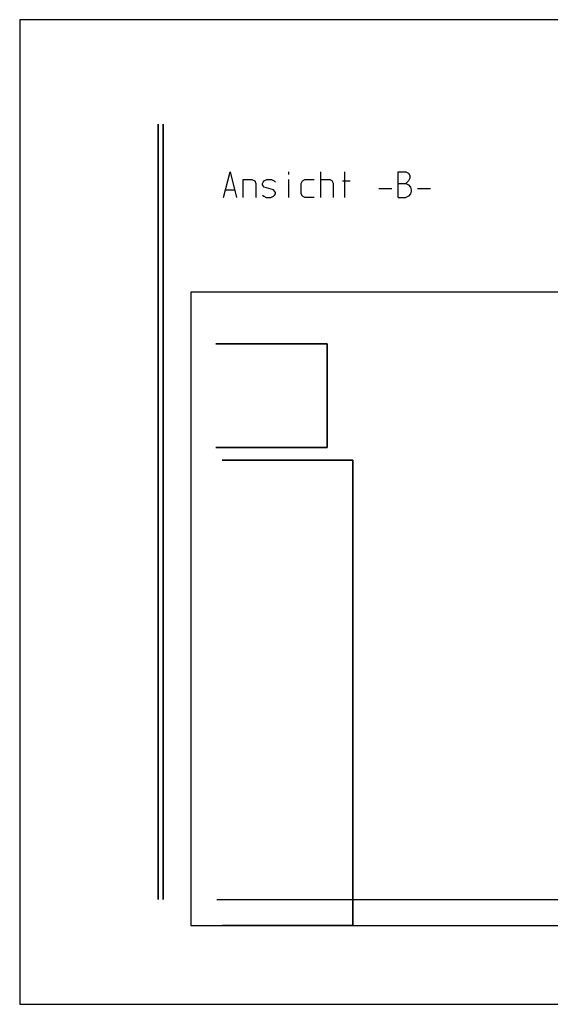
# Model space of a CAD drawing. Header units: millimetres. Extents: x 0 to 40100, y 0 to 29075.
# Tile 113 of 119: x 21910 to 23961, y 18337 to 22147. Entities that reach past the tile are written whole.
import ezdxf

# ---------------------------------------------------------------- set-up
doc = ezdxf.new("R2010")
doc.units = ezdxf.units.MM
doc.header["$MEASUREMENT"] = 0
doc.linetypes.add('AUSGEZOGEN', pattern=[0, 0])
doc.layers.get('0').update_dxf_attribs({"linetype": 'CONTINUOUS'})
for name, color, linetype, true_color in [('ibmp_KT_Einrichtung', 7, 'AUSGEZOGEN', 0x000080), ('ibmp_KT_Geräte_Ansicht', 1, 'AUSGEZOGEN', 0xff0000), ('ibmp_KT_Grundriss', 6, 'AUSGEZOGEN', 0xff00ff)]:
    doc.layers.add(name, color=color, linetype=linetype, true_color=true_color)
doc.layers.add('IBMP_KT_GR', color=7, linetype='AUSGEZOGEN')
doc.styles.get("Standard").update_dxf_attribs({"font": 'TXT.SHX'})

# ---------------------------------------------------------------- blocks, each defined once
blk = doc.blocks.new('BLOCK_00272')
at = {"layer": 'ibmp_KT_Einrichtung', "color": 0, "linetype": 'AUSGEZOGEN', "true_color": 0x000000}
for p, q in [((24971.46, 21092.1), (22571.46, 21092.1)), ((22571.46, 21092.1), (22571.46, 18642.1)), ((22668.47, 20892.1), (23098.47, 20892.1)), ((23098.47, 20892.1), (22668.47, 20892.1)), ((23098.47, 20892.1), (23098.47, 20540.44)), ((23098.47, 20540.44), (23098.47, 20892.1)), ((23098.47, 20874.52), (23098.47, 20850.42)), ((23098.47, 20874.52), (23098.47, 20850.42)), ((23098.47, 20874.52), (23098.47, 20850.42)), ((23098.47, 20874.52), (23098.47, 20850.42)), ((23098.47, 20850.42), (23098.47, 20805.94)), ((23098.47, 20850.42), (23098.47, 20805.94)), ((23098.47, 20805.94), (23098.47, 20850.42)), ((23098.47, 20850.42), (23098.47, 20830.03)), ((23098.47, 20850.42), (23098.47, 20830.03)), ((23098.47, 20850.42), (23098.47, 20830.03)), ((23098.47, 20805.94), (23098.47, 20850.42)), ((23098.47, 20850.42), (23098.47, 20830.03)), ((23098.47, 20830.03), (23098.47, 20792.24)), ((23098.47, 20830.03), (23098.47, 20792.24)), ((23098.47, 20830.03), (23098.47, 20792.24)), ((23098.47, 20792.24), (23098.47, 20830.03)), ((23098.47, 20805.94), (23098.47, 20747.74)), ((23098.47, 20747.74), (23098.47, 20805.94)), ((23098.47, 20766.38), (23098.47, 20805.94)), ((23098.47, 20805.94), (23098.47, 20766.38)), ((23098.47, 20805.94), (23098.47, 20792.24)), ((23098.47, 20805.94), (23098.47, 20792.24)), ((23098.47, 20805.94), (23098.47, 20792.24)), ((23098.47, 20805.94), (23098.47, 20792.24)), ((23098.47, 20767), (23098.47, 20792.24)), ((23098.47, 20792.24), (23098.47, 20767)), ((23098.47, 20792.24), (23098.47, 20758.8)), ((23098.47, 20792.24), (23098.47, 20758.8)), ((23098.47, 20767), (23098.47, 20792.24)), ((23098.47, 20767), (23098.47, 20792.24)), ((23098.47, 20792.24), (23098.47, 20743)), ((23098.47, 20792.24), (23098.47, 20743)), ((23098.47, 20744.68), (23098.47, 20767)), ((23098.47, 20744.68), (23098.47, 20767)), ((23098.47, 20767), (23098.47, 20734.12)), ((23098.47, 20767), (23098.47, 20734.12)), ((23098.47, 20766.38), (23098.47, 20758.81)), ((23098.47, 20766.38), (23098.47, 20758.81)), ((23098.47, 20758.81), (23098.47, 20744.66)), ((23098.47, 20744.66), (23098.47, 20758.81)), ((23098.47, 20745.81), (23098.47, 20751.08)), ((23098.47, 20745.81), (23098.47, 20751.08)), ((23098.47, 20747.74), (23098.47, 20684.79)), ((23098.47, 20747.74), (23098.47, 20684.79)), ((23098.47, 20747.74), (23098.47, 20743)), ((23098.47, 20747.74), (23098.47, 20743)), ((23098.47, 20745.81), (23098.47, 20735.96)), ((23098.47, 20735.96), (23098.47, 20745.81)), ((23098.47, 20744.66), (23098.47, 20726.21)), ((23098.47, 20744.66), (23098.47, 20726.21)), ((23098.47, 20689.54), (23098.47, 20743)), ((23098.47, 20689.54), (23098.47, 20743)), ((23098.47, 20743), (23098.47, 20734.12)), ((23098.47, 20734.12), (23098.47, 20743)), ((23098.47, 20723.21), (23098.47, 20735.96)), ((23098.47, 20723.21), (23098.47, 20735.96)), ((23098.47, 20698.42), (23098.47, 20734.12)), ((23098.47, 20734.12), (23098.47, 20726.22)), ((23098.47, 20698.42), (23098.47, 20734.12)), ((23098.47, 20734.12), (23098.47, 20726.24)), ((23098.47, 20726.21), (23098.47, 20706.34)), ((23098.47, 20726.21), (23098.47, 20706.34)), ((23098.47, 20723.21), (23098.47, 20709.32)), ((23098.47, 20709.32), (23098.47, 20723.21)), ((23098.47, 20709.32), (23098.47, 20696.58)), ((23098.47, 20696.58), (23098.47, 20709.32)), ((23098.47, 20687.87), (23098.47, 20706.34)), ((23098.47, 20706.34), (23098.47, 20687.87)), ((23098.47, 20698.42), (23098.47, 20706.3)), ((23098.47, 20706.3), (23098.47, 20698.42)), ((23098.47, 20689.54), (23098.47, 20698.42)), ((23098.47, 20665.54), (23098.47, 20698.42)), ((23098.47, 20698.42), (23098.47, 20689.54)), ((23098.47, 20698.42), (23098.47, 20665.54)), ((23098.47, 20686.74), (23098.47, 20696.58)), ((23098.47, 20686.74), (23098.47, 20696.58)), ((23098.47, 20684.79), (23098.47, 20689.54)), ((23098.47, 20684.79), (23098.47, 20689.54)), ((23098.47, 20640.31), (23098.47, 20689.54)), ((23098.47, 20640.31), (23098.47, 20689.54)), ((23098.47, 20673.72), (23098.47, 20687.87)), ((23098.47, 20673.72), (23098.47, 20687.87)), ((23098.47, 20665.54), (23098.47, 20687.86)), ((23098.47, 20687.86), (23098.47, 20665.54)), ((23098.47, 20681.46), (23098.47, 20686.74)), ((23098.47, 20681.46), (23098.47, 20686.74)), ((23098.47, 20626.6), (23098.47, 20684.79)), ((23098.47, 20684.79), (23098.47, 20626.6)), ((23098.47, 20666.16), (23098.47, 20673.72)), ((23098.47, 20666.16), (23098.47, 20673.72)), ((23098.47, 20673.72), (23098.47, 20640.31)), ((23098.47, 20673.72), (23098.47, 20640.31)), ((23098.47, 20666.18), (23098.47, 20626.6)), ((23098.47, 20666.18), (23098.47, 20626.6)), ((23098.47, 20665.54), (23098.47, 20640.31)), ((23098.47, 20640.31), (23098.47, 20665.54)), ((23098.47, 20665.54), (23098.47, 20640.31)), ((23098.47, 20640.31), (23098.47, 20665.54)), ((23098.47, 20602.5), (23098.47, 20640.31)), ((23098.47, 20640.31), (23098.47, 20602.5)), ((23098.47, 20640.31), (23098.47, 20626.6)), ((23098.47, 20602.5), (23098.47, 20640.31)), ((23098.47, 20626.6), (23098.47, 20640.31)), ((23098.47, 20602.5), (23098.47, 20640.31)), ((23098.47, 20626.6), (23098.47, 20640.31)), ((23098.47, 20640.31), (23098.47, 20626.6)), ((23098.47, 20626.6), (23098.47, 20582.1)), ((23098.47, 20582.1), (23098.47, 20626.6)), ((23098.47, 20582.1), (23098.47, 20626.6)), ((23098.47, 20626.6), (23098.47, 20582.1)), ((23098.47, 20582.1), (23098.47, 20602.5)), ((23098.47, 20582.1), (23098.47, 20602.5)), ((23098.47, 20602.5), (23098.47, 20582.1)), ((23098.47, 20582.1), (23098.47, 20602.5)), ((23098.47, 20558.03), (23098.47, 20582.1)), ((23098.47, 20558.03), (23098.47, 20582.1)), ((23098.47, 20558.03), (23098.47, 20582.1)), ((23098.47, 20582.1), (23098.47, 20558.03)), ((23098.47, 20492.1), (23098.47, 20539.56)), ((23098.47, 20539.56), (23098.47, 20492.1)), ((22668.47, 20492.1), (23098.47, 20492.1)), ((23098.47, 20492.1), (22668.47, 20492.1)), ((22692.47, 20442.1), (23197.47, 20442.1)), ((23197.47, 20442.1), (22692.47, 20442.1)), ((23197.47, 18662.1), (23197.47, 20442.1)), ((23197.47, 20442.1), (23197.47, 18662.1)), ((23197.47, 18662.1), (23197.47, 20442.1)), ((23197.47, 20442.1), (23197.47, 18662.1)), ((23197.47, 19937), (23197.47, 19832.1)), ((23197.47, 19935.86), (23197.47, 19832.1)), ((23197.47, 19935.1), (23197.47, 19934.08)), ((23197.47, 19934.08), (23197.47, 19933.53)), ((23197.47, 19832.1), (23197.47, 19920.42)), ((23197.47, 19919.26), (23197.47, 19832.1)), ((23197.47, 19792.1), (23197.47, 19553.84)), ((23197.47, 19544.58), (23197.47, 19792.1)), ((23197.47, 19792.1), (23197.47, 19382.1)), ((23197.47, 19382.1), (23197.47, 19792.1)), ((23197.47, 19544.58), (23197.47, 19382.1)), ((23197.47, 19382.1), (23197.47, 19535.24)), ((23197.47, 19342.1), (23197.47, 19171.84)), ((23197.47, 19151.22), (23197.47, 19342.1)), ((23197.47, 19170.71), (23197.47, 19342.1)), ((23197.47, 19342.1), (23197.47, 19150.08)), ((23197.47, 19157.66), (23197.47, 19157.1)), ((23197.47, 19155.58), (23197.47, 19157.1)), ((22671.46, 18742.1), (24871.46, 18742.1)), ((22571.46, 18642.1), (24971.46, 18642.1)), ((22692.47, 18642.1), (23197.47, 18642.1)), ((23197.47, 18642.1), (22692.47, 18642.1)), ((23197.47, 18647.1), (23197.47, 18662.1)), ((23197.47, 18662.1), (23197.47, 18647.1)), ((23197.47, 18662.1), (23197.47, 18647.1)), ((23197.47, 18647.1), (23197.47, 18662.1)), ((23197.47, 18642.1), (23197.47, 18647.1)), ((23197.47, 18647.1), (23197.47, 18642.1)), ((23197.47, 18642.1), (23197.47, 18647.1)), ((23197.47, 18647.1), (23197.47, 18642.1))]:
    blk.add_line(p, q, dxfattribs=at)
at = {"layer": 'ibmp_KT_Grundriss', "color": 0, "linetype": 'AUSGEZOGEN', "true_color": 0x000000}
for p, q in [((22444.6, 21742.1), (22444.6, 18742.1)), ((22444.6, 18742.1), (22444.6, 21742.1)), ((22464.6, 21742.1), (22464.6, 18742.1)), ((22464.6, 18742.1), (22464.6, 21742.1))]:
    blk.add_line(p, q, dxfattribs=at)
at = {"color": 0, "true_color": 0x000000}
blk.add_attdef('', (0, 0), '', height=1, dxfattribs=at)
blk = doc.blocks.new('BLOCK_00489')
at = {"layer": 'ibmp_KT_Geräte_Ansicht', "color": 0, "linetype": 'AUSGEZOGEN', "true_color": 0x000000}
for p, q in [((22698.18, 21458.42), (22723.51, 21558.42)), ((22723.51, 21558.42), (22748.18, 21458.42)), ((22773.18, 21528.42), (22807.85, 21528.42)), ((22773.18, 21458.42), (22773.18, 21528.42)), ((22807.85, 21528.42), (22818.51, 21523.76)), ((22855.51, 21523.76), (22865.51, 21528.42)), ((22865.51, 21528.42), (22882.85, 21528.42)), ((22882.85, 21528.42), (22893.51, 21523.76)), ((22948.51, 21558.42), (22948.51, 21548.42)), ((22948.51, 21528.42), (22948.51, 21458.42)), ((23003.51, 21523.76), (23012.85, 21528.42)), ((23012.85, 21528.42), (23048.18, 21528.42)), ((23073.18, 21558.42), (23073.18, 21458.42)), ((23073.18, 21528.42), (23107.85, 21528.42)), ((23118.51, 21523.76), (23107.85, 21528.42)), ((23167.51, 21458.42), (23167.51, 21558.42)), ((23373.18, 21558.42), (23403.18, 21558.42)), ((23373.18, 21458.42), (23373.18, 21558.42)), ((23403.18, 21558.42), (23413.18, 21553.09)), ((23413.18, 21553.09), (23418.51, 21543.76)), ((23418.51, 21533.09), (23413.18, 21523.76)), ((23418.51, 21543.76), (23418.51, 21533.09)), ((22705.51, 21488.42), (22740.85, 21488.42)), ((22818.51, 21523.76), (22823.18, 21513.09)), ((22823.18, 21513.09), (22823.18, 21458.42)), ((22848.18, 21513.09), (22850.85, 21518.42)), ((22848.18, 21508.42), (22848.18, 21513.09)), ((22850.85, 21503.76), (22848.18, 21508.42)), ((22850.85, 21518.42), (22855.51, 21523.76)), ((22855.51, 21498.42), (22850.85, 21503.76)), ((22890.85, 21488.42), (22855.51, 21498.42)), ((22895.51, 21483.76), (22890.85, 21488.42)), ((22898.18, 21518.42), (22893.51, 21523.76)), ((22998.18, 21513.09), (23003.51, 21523.76)), ((22998.18, 21473.09), (22998.18, 21513.09)), ((23123.18, 21513.09), (23118.51, 21523.76)), ((23123.18, 21458.42), (23123.18, 21513.09)), ((23157.51, 21523.76), (23187.51, 21523.76)), ((23298.18, 21493.09), (23348.18, 21493.09)), ((23373.18, 21513.09), (23403.18, 21513.09)), ((23413.18, 21523.76), (23403.18, 21513.09)), ((23403.18, 21513.09), (23413.18, 21508.42)), ((23413.18, 21508.42), (23420.51, 21498.42)), ((23420.51, 21498.42), (23423.18, 21488.42)), ((23423.18, 21488.42), (23423.18, 21483.76)), ((23448.18, 21493.09), (23498.18, 21493.09)), ((22848.18, 21468.42), (22853.51, 21463.76)), ((22853.51, 21463.76), (22862.85, 21458.42)), ((22862.85, 21458.42), (22880.85, 21458.42)), ((22880.85, 21458.42), (22890.85, 21463.76)), ((22890.85, 21463.76), (22895.51, 21468.42)), ((22898.18, 21478.42), (22895.51, 21483.76)), ((22895.51, 21468.42), (22898.18, 21473.09)), ((22898.18, 21473.09), (22898.18, 21478.42)), ((23003.51, 21463.76), (22998.18, 21473.09)), ((23012.85, 21458.42), (23003.51, 21463.76)), ((23048.18, 21458.42), (23012.85, 21458.42)), ((23373.18, 21458.42), (23403.18, 21458.42)), ((23413.18, 21463.76), (23403.18, 21458.42)), ((23420.51, 21473.09), (23413.18, 21463.76)), ((23423.18, 21483.76), (23420.51, 21473.09))]:
    blk.add_line(p, q, dxfattribs=at)
at = {"color": 0, "true_color": 0x000000}
blk.add_attdef('', (0, 0), '', height=1, dxfattribs=at)

msp = doc.modelspace()

# ---------------------------------------------------------------- linework, layer by layer
at = {"layer": 'ibmp_KT_Geräte_Ansicht', "color": 0, "linetype": 'AUSGEZOGEN', "true_color": 0x000000}
for p, q in [((21909.71, 22146.94), (21909.71, 18336.94)), ((30708.71, 22146.94), (21909.71, 22146.94)), ((21909.71, 18336.94), (30708.71, 18336.94))]:
    msp.add_line(p, q, dxfattribs=at)

# ---------------------------------------------------------------- block references
at = {"layer": 'ibmp_KT_Geräte_Ansicht', "color": 0, "true_color": 0x000000}
msp.add_blockref('BLOCK_00489', (0, 0), dxfattribs=at)
at = {"layer": 'IBMP_KT_GR', "color": 0, "true_color": 0x000000}
msp.add_blockref('BLOCK_00272', (0, 0), dxfattribs=at)

doc.saveas('drawing.dxf')
